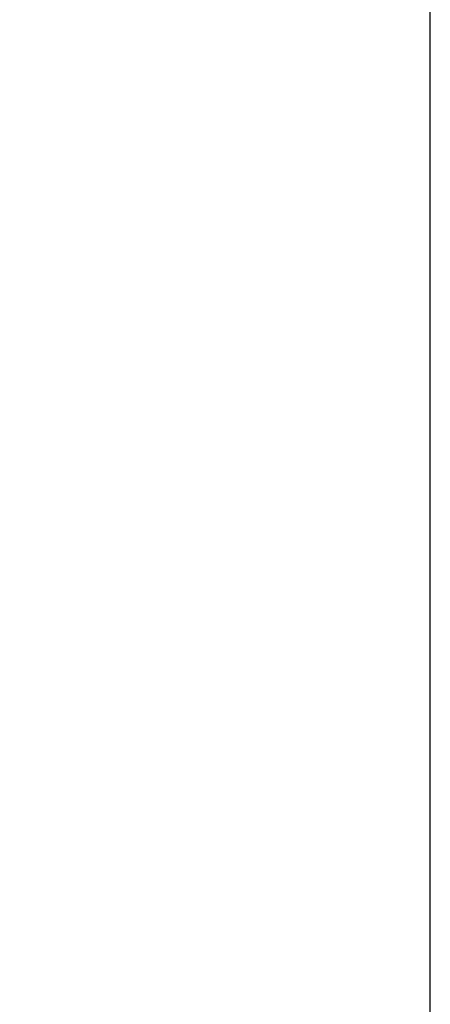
# Model space of a CAD drawing. Extents: x -5.4 to 11, y -5.7 to 4.3.
# Tile 5 of 70: x -0.913 to -0.757, y 1.151 to 1.525. Entities that reach past the tile are written whole.
import ezdxf

# ---------------------------------------------------------------- set-up
doc = ezdxf.new("R2010")
doc.units = 0
doc.header["$MEASUREMENT"] = 0
doc.layers.get('Defpoints').update_dxf_attribs({"linetype": 'CONTINUOUS'})
doc.layers.add('dimension', color=6, linetype='CONTINUOUS', lineweight=15)
doc.layers.add('object', color=2, linetype='CONTINUOUS', lineweight=30)
doc.dimstyles.get("Standard").update_dxf_attribs({"dimtxt": 0.12, "dimasz": 0.18, "dimexe": 0.12, "dimexo": 0.1, "dimgap": 0.09, "dimtad": 0, "dimtih": 1, "dimtoh": 1, "dimdec": 4, "dimzin": 0, "dimdsep": 46, "dimtxsty": 'Standard', "dimcen": 0.09, "dimadec": 0, "dimazin": 0, "dimtfac": 1, "dimtdec": 4, "dimtofl": 0, "dimtmove": 0, "dimatfit": 3, "dimfxl": 1, "dimtolj": 1, "dimtzin": 0, "dimarcsym": 0})

# ---------------------------------------------------------------- blocks, each defined once
blk = doc.blocks.new('*D27')
at = {"layer": 'Defpoints', "color": 0, "linetype": 'Continuous', "transparency": 16777216}
for p in [(-0.75676, 1.92695), (-1.83218, -1.57305), (-0.75676, -1.57305)]:
    blk.add_point(p, dxfattribs=at)
at = {"layer": 'dimension', "color": 0, "linetype": 'Continuous', "lineweight": -2, "transparency": 16777216}
for p, q in [((-0.85676, 1.92695), (-1.95218, 1.92695)), ((-1.83218, 1.74695), (-1.83218, 0.32695)), ((-1.83218, -1.39305), (-1.83218, 0.02695)), ((-0.85676, -1.57305), (-1.95218, -1.57305))]:
    blk.add_line(p, q, dxfattribs=at)
at = {"layer": 'dimension', "color": 0, "linetype": 'Continuous', "transparency": 16777216}
for points in [[(-1.86218, 1.74695), (-1.80218, 1.74695), (-1.83218, 1.92695)], [(-1.86218, -1.39305), (-1.80218, -1.39305), (-1.83218, -1.57305)]]:
    blk.add_solid(points, dxfattribs=at)
at = {"layer": 'dimension', "color": 0, "linetype": 'Continuous', "transparency": 16777216, "insert": (-1.83218, 0.17695), "char_height": 0.12, "attachment_point": 5}
blk.add_mtext('\\A1;3.5000', dxfattribs=at)

msp = doc.modelspace()

# ---------------------------------------------------------------- linework, layer by layer
at = {"layer": 'object'}
msp.add_lwpolyline([(-0.75676, -1.57305), (-0.75676, 1.92695)], dxfattribs=at)

# ---------------------------------------------------------------- dimensions: what is measured, and where the dimension line sits
at = {"layer": 'dimension', "linetype": 'Continuous'}
dim = msp.add_linear_dim(base=(-1.83218, -1.57305), p1=(-0.75676, 1.92695), p2=(-0.75676, -1.57305), angle=90, dimstyle='Standard', dxfattribs=at)
dim.commit()
dim.dimension.update_dxf_attribs({"geometry": '*D27', "text_midpoint": (-1.83218, 0.17695)})

doc.saveas('drawing.dxf')
